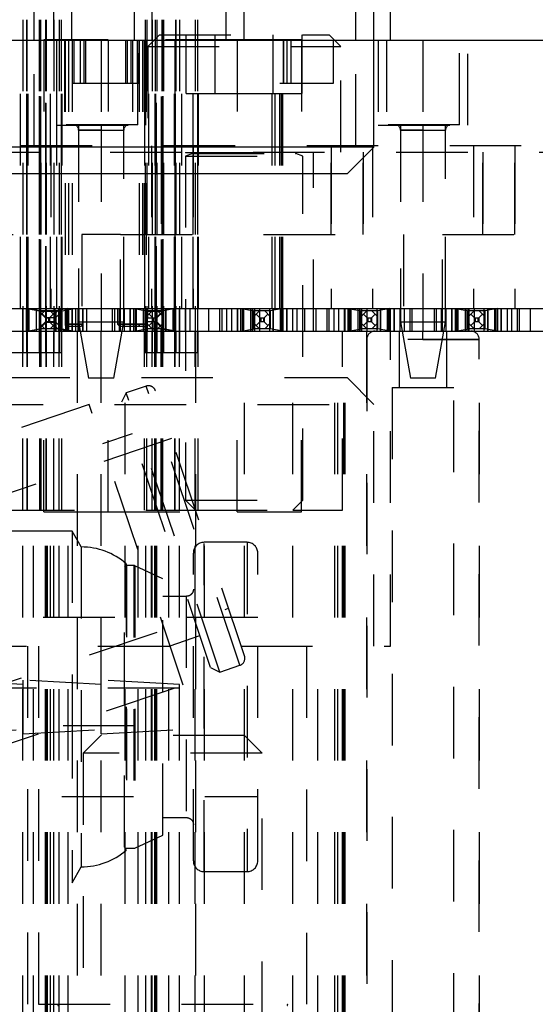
# Model space of a CAD drawing. Header units: inches. Extents: x 1880 to 2363, y -453 to -54.
# Tile 26 of 256: x 1903.464 to 1904.185, y -449.694 to -448.319. Entities that reach past the tile are written whole.
import ezdxf

# ---------------------------------------------------------------- set-up
doc = ezdxf.new("R2010")
doc.units = ezdxf.units.IN
doc.header["$LTSCALE"] = 0.5
doc.header["$MEASUREMENT"] = 0
doc.linetypes.add('HIDDEN', pattern=[0.225, 0.15, -0.075])
doc.layers.add('SID-M-H', color=4, linetype='HIDDEN')
doc.layers.add('SID-M-S', color=105, linetype='Continuous')

msp = doc.modelspace()

# ---------------------------------------------------------------- linework, layer by layer
at = {"layer": 'SID-M-H'}
for p, q in [((1903.46814, -446.71905), (1903.46814, -448.78405)), ((1903.46817, -446.71905), (1903.46817, -448.78405)), ((1903.47314, -446.71905), (1903.47314, -448.72256)), ((1903.47355, -446.71905), (1903.47355, -448.78405)), ((1903.49076, -446.71905), (1903.49076, -448.78405)), ((1903.49267, -446.71905), (1903.49267, -448.78405)), ((1903.49974, -446.71905), (1903.49974, -448.78405)), ((1903.50077, -446.71905), (1903.50077, -448.78405)), ((1903.51167, -446.71905), (1903.51167, -448.78405)), ((1903.51867, -446.71905), (1903.51867, -448.78405)), ((1903.52167, -446.71905), (1903.52167, -448.78405)), ((1903.63917, -446.71905), (1903.63917, -448.78405)), ((1903.64165, -446.71905), (1903.64165, -448.78405)), ((1903.64917, -446.71905), (1903.64917, -448.78405)), ((1903.65303, -446.71905), (1903.65303, -448.78405)), ((1903.6556, -446.71905), (1903.6556, -448.78405)), ((1903.66267, -446.71905), (1903.66267, -448.78405)), ((1903.66458, -446.71905), (1903.66458, -448.78405)), ((1903.68178, -446.71905), (1903.68178, -448.78405)), ((1903.68219, -446.71905), (1903.68219, -448.72256)), ((1903.68717, -446.71905), (1903.68717, -448.78405)), ((1903.68719, -446.71905), (1903.68719, -448.78405)), ((1903.70917, -446.71905), (1903.70917, -448.78405)), ((1903.71217, -446.71905), (1903.71217, -448.78405)), ((1903.49117, -447.71905), (1903.49117, -448.78405)), ((1903.66417, -447.71905), (1903.66417, -448.78405)), ((1903.51167, -448.34756), (1903.51167, -447.84756)), ((1903.51167, -448.34756), (1903.51167, -447.84756)), ((1903.53667, -448.34756), (1903.53667, -447.84756)), ((1903.62417, -448.34756), (1903.62417, -447.84756)), ((1903.64917, -448.34756), (1903.64917, -447.84756)), ((1903.64917, -448.34756), (1903.64917, -447.84756)), ((1903.75267, -448.34756), (1903.75267, -447.84756)), ((1903.75267, -448.34756), (1903.75267, -447.84756)), ((1903.77767, -448.34756), (1903.77767, -447.84756)), ((1903.95892, -448.34756), (1903.95892, -448.15956)), ((1903.98217, -448.34756), (1903.98217, -448.15956)), ((1903.48392, -448.34756), (1903.48392, -448.19756)), ((1903.62142, -448.19756), (1903.62142, -448.34756)), ((1903.93392, -448.34756), (1903.93392, -448.19756)), ((1903.65907, -448.34005), (1903.64267, -448.35645)), ((1903.65907, -448.34005), (1903.89627, -448.34005)), ((1903.69648, -448.42205), (1903.69648, -448.34005)), ((1903.73707, -448.42205), (1903.73707, -448.34005)), ((1903.81826, -448.42205), (1903.81826, -448.34005)), ((1903.85886, -448.42205), (1903.85886, -448.34005)), ((1903.91267, -448.35645), (1903.89627, -448.34005)), ((1903.46467, -448.72256), (1903.46467, -448.34756)), ((1903.47364, -448.72256), (1903.47364, -448.34756)), ((1903.47401, -448.72256), (1903.47401, -448.34756)), ((1903.47464, -448.72256), (1903.47464, -448.34756)), ((1903.47538, -448.72256), (1903.47538, -448.34756)), ((1903.48392, -448.49506), (1903.48392, -448.34756)), ((1903.49121, -448.72571), (1903.49121, -448.34756)), ((1903.49167, -448.72589), (1903.49167, -448.34756)), ((1903.49317, -448.72631), (1903.49317, -448.34756)), ((1903.5876, -448.34706), (1903.49753, -448.34706)), ((1903.49753, -448.34706), (1903.49753, -448.53456)), ((1903.50016, -448.73527), (1903.50016, -448.34756)), ((1903.5009, -448.73547), (1903.5009, -448.34756)), ((1903.50698, -448.72256), (1903.50698, -448.34756)), ((1903.51517, -448.34756), (1903.51517, -448.46656)), ((1903.51584, -448.72256), (1903.51584, -448.34756)), ((1903.52217, -448.72256), (1903.52217, -448.34756)), ((1903.52317, -448.72256), (1903.52317, -448.34756)), ((1903.52649, -448.34756), (1903.52649, -448.46567)), ((1903.52717, -448.34756), (1903.52717, -448.72256)), ((1903.53217, -448.34756), (1903.53217, -448.72256)), ((1903.53217, -448.34756), (1903.53217, -448.72256)), ((1903.53704, -448.34756), (1903.53704, -448.40756)), ((1903.53717, -448.34756), (1903.53717, -448.74456)), ((1903.53717, -448.34756), (1903.53717, -448.74456)), ((1903.53951, -448.34756), (1903.53951, -448.40756)), ((1903.54892, -448.40756), (1903.54892, -448.34756)), ((1903.55392, -448.40756), (1903.55392, -448.34756)), ((1903.55592, -448.34756), (1903.55592, -448.40756)), ((1903.57767, -448.34756), (1903.57767, -448.46567)), ((1903.5876, -448.34706), (1903.5876, -448.53456)), ((1903.76773, -448.34706), (1903.5876, -448.34706)), ((1903.61192, -448.40756), (1903.61192, -448.34756)), ((1903.61392, -448.34756), (1903.61392, -448.40756)), ((1903.61892, -448.34756), (1903.61892, -448.40756)), ((1903.62142, -448.34756), (1903.62142, -448.49506)), ((1903.62833, -448.40756), (1903.62833, -448.34756)), ((1903.62885, -448.46567), (1903.62885, -448.34756)), ((1903.63067, -448.34756), (1903.63067, -448.74456)), ((1903.63067, -448.34756), (1903.63067, -448.74456)), ((1903.63079, -448.40756), (1903.63079, -448.34756)), ((1903.63567, -448.34756), (1903.63567, -448.72256)), ((1903.63567, -448.34756), (1903.63567, -448.72256)), ((1903.63767, -448.34756), (1903.63767, -448.72256)), ((1903.63867, -448.72256), (1903.63867, -448.34756)), ((1903.64017, -448.46656), (1903.64017, -448.34756)), ((1903.64067, -448.34756), (1903.64067, -448.72256)), ((1903.64267, -448.35645), (1903.91267, -448.35645)), ((1903.64267, -448.35645), (1903.64267, -448.50405)), ((1903.64434, -448.72256), (1903.64434, -448.34756)), ((1903.65295, -448.72256), (1903.65295, -448.34756)), ((1903.65386, -448.72256), (1903.65386, -448.34756)), ((1903.65517, -448.73527), (1903.65517, -448.34756)), ((1903.66217, -448.72631), (1903.66217, -448.34756)), ((1903.66367, -448.72589), (1903.66367, -448.34756)), ((1903.66412, -448.72571), (1903.66412, -448.34756)), ((1903.67996, -448.72256), (1903.67996, -448.34756)), ((1903.68069, -448.34756), (1903.68069, -448.72256)), ((1903.68132, -448.72256), (1903.68132, -448.34756)), ((1903.68169, -448.72256), (1903.68169, -448.34756)), ((1903.69066, -448.72256), (1903.69066, -448.34756)), ((1903.70634, -448.72256), (1903.70634, -448.34756)), ((1903.71267, -448.72256), (1903.71267, -448.34756)), ((1903.71367, -448.72256), (1903.71367, -448.34756)), ((1903.8578, -448.34706), (1903.76773, -448.34706)), ((1903.76773, -448.34706), (1903.76773, -448.53456)), ((1903.81671, -448.72256), (1903.81671, -448.34756)), ((1903.81671, -448.72256), (1903.81671, -448.34756)), ((1903.82113, -448.72256), (1903.82113, -448.34756)), ((1903.82113, -448.72256), (1903.82113, -448.34756)), ((1903.82767, -448.72256), (1903.82767, -448.34756)), ((1903.82961, -448.72256), (1903.82961, -448.34756)), ((1903.82961, -448.72256), (1903.82961, -448.34756)), ((1903.83154, -448.72256), (1903.83154, -448.34756)), ((1903.83267, -448.34756), (1903.83267, -448.40756)), ((1903.83267, -448.40756), (1903.83267, -448.34756)), ((1903.83767, -448.40756), (1903.83767, -448.34756)), ((1903.84267, -448.34756), (1903.84267, -448.40756)), ((1903.8578, -448.34706), (1903.8578, -448.53456)), ((1903.90267, -448.40756), (1903.90267, -448.34756)), ((1903.91267, -448.50405), (1903.91267, -448.35645)), ((1903.93392, -448.49506), (1903.93392, -448.34756)), ((1903.96517, -448.34756), (1903.96517, -448.46656)), ((1903.97649, -448.34756), (1903.97649, -448.46567)), ((1904.02767, -448.34756), (1904.02767, -448.46567)), ((1904.07885, -448.46567), (1904.07885, -448.34756)), ((1904.09017, -448.46656), (1904.09017, -448.34756)), ((1903.53704, -448.40756), (1903.63079, -448.40756)), ((1903.82767, -448.40756), (1903.90267, -448.40756)), ((1903.69648, -448.42205), (1903.73707, -448.42205)), ((1903.73707, -448.42205), (1903.81826, -448.42205)), ((1903.81826, -448.42205), (1903.85886, -448.42205)), ((1903.51517, -448.46656), (1903.64017, -448.46656)), ((1903.62885, -448.46567), (1903.52649, -448.46567)), ((1903.54617, -448.46656), (1903.54617, -448.72256)), ((1903.60917, -448.72256), (1903.60917, -448.46656)), ((1903.96517, -448.46656), (1904.09017, -448.46656)), ((1904.07885, -448.46567), (1903.97649, -448.46567)), ((1903.99617, -448.46656), (1903.99617, -448.72256)), ((1904.05917, -448.72256), (1904.05917, -448.46656)), ((1903.54617, -448.47354), (1903.57767, -448.47354)), ((1903.57767, -448.47354), (1903.54617, -448.47354)), ((1903.54617, -448.47354), (1903.54617, -448.74126)), ((1903.57767, -448.47354), (1903.60916, -448.47354)), ((1903.57767, -448.47354), (1903.57767, -448.72256)), ((1903.60916, -448.74126), (1903.60916, -448.47354)), ((1903.99617, -448.47354), (1904.02767, -448.47354)), ((1904.02767, -448.47354), (1903.99617, -448.47354)), ((1903.99617, -448.47354), (1903.99617, -448.74126)), ((1904.02767, -448.47354), (1904.05916, -448.47354)), ((1904.02767, -448.47354), (1904.02767, -448.72256)), ((1904.05916, -448.74126), (1904.05916, -448.47354)), ((1905.96517, -448.49506), (1902.39017, -448.49506)), ((1903.5072, -448.49506), (1903.5072, -448.72256)), ((1903.64813, -448.49506), (1903.64813, -448.72256)), ((1903.70611, -448.49506), (1903.70611, -448.72256)), ((1903.89922, -448.49506), (1903.89922, -448.72256)), ((1903.89922, -448.49506), (1903.89922, -448.72256)), ((1903.9572, -448.49506), (1903.9572, -448.72256)), ((1903.9572, -448.49506), (1903.9572, -448.72256)), ((1904.09813, -448.49506), (1904.09813, -448.72256)), ((1904.09813, -448.49506), (1904.09813, -448.72256)), ((1904.15611, -448.49506), (1904.15611, -448.72256)), ((1904.15611, -448.49506), (1904.15611, -448.72256)), ((1902.39017, -448.50405), (1905.33467, -448.50405)), ((1903.49382, -448.61905), (1903.49382, -448.50405)), ((1903.66151, -448.50405), (1903.66151, -448.61905)), ((1903.68067, -448.50405), (1903.68067, -448.75405)), ((1903.69567, -448.50405), (1903.69567, -448.50445)), ((1903.69567, -448.50445), (1903.85967, -448.50445)), ((1903.70547, -448.50598), (1903.69567, -448.50954)), ((1903.69567, -448.50954), (1903.85967, -448.50954)), ((1903.69567, -448.50954), (1903.69567, -448.99005)), ((1903.70547, -448.50598), (1903.84986, -448.50598)), ((1903.70611, -448.61905), (1903.70611, -448.50405)), ((1903.85967, -448.50954), (1903.84986, -448.50598)), ((1903.85967, -448.50445), (1903.85967, -448.50405)), ((1903.85967, -448.99005), (1903.85967, -448.50954)), ((1903.87467, -448.75405), (1903.87467, -448.50405)), ((1903.89922, -448.50405), (1903.89922, -448.61905)), ((1903.89922, -448.61905), (1903.89922, -448.50405)), ((1903.94382, -448.61905), (1903.94382, -448.50405)), ((1903.94382, -448.50405), (1903.94382, -448.61905)), ((1904.11151, -448.50405), (1904.11151, -448.61905)), ((1904.11151, -448.61905), (1904.11151, -448.50405)), ((1904.15611, -448.61905), (1904.15611, -448.50405)), ((1904.15611, -448.50405), (1904.15611, -448.61905)), ((1903.1548, -448.61905), (1903.55054, -448.61905)), ((1903.55054, -448.61905), (1903.55054, -448.75405)), ((1903.6048, -448.61905), (1903.55054, -448.61905)), ((1903.6048, -448.75405), (1903.6048, -448.61905)), ((1903.6048, -448.61905), (1904.00054, -448.61905)), ((1904.00054, -448.61905), (1904.00054, -448.75405)), ((1904.0548, -448.75405), (1904.0548, -448.61905)), ((1904.0548, -448.61905), (1904.75054, -448.61905)), ((1903.46814, -448.75405), (1903.46814, -448.72256)), ((1903.46814, -448.72256), (1903.46814, -448.75405)), ((1903.46814, -448.75405), (1903.46814, -448.72256)), ((1903.46817, -448.72256), (1903.46817, -448.75405)), ((1903.47314, -448.75405), (1903.47314, -448.72256)), ((1903.47314, -448.75405), (1903.47314, -448.72256)), ((1903.47355, -448.75405), (1903.47355, -448.72256)), ((1903.47414, -448.72256), (1903.49076, -448.72573)), ((1903.49121, -448.72571), (1903.47468, -448.72256)), ((1903.47561, -448.75405), (1903.47561, -448.72256)), ((1903.47561, -448.75405), (1903.47561, -448.72256)), ((1903.47708, -448.75405), (1903.47708, -448.72256)), ((1903.47708, -448.75405), (1903.47708, -448.72256)), ((1903.48704, -448.75405), (1903.48704, -448.72256)), ((1903.48704, -448.75405), (1903.48704, -448.72256)), ((1903.49106, -448.72581), (1903.49076, -448.72573)), ((1903.49076, -448.72573), (1903.49076, -448.75088)), ((1903.51427, -448.72581), (1903.49106, -448.72581)), ((1903.49117, -448.75081), (1903.49117, -448.72581)), ((1903.49117, -448.73366), (1903.49902, -448.72581)), ((1903.49167, -448.72589), (1903.49121, -448.72571)), ((1903.49167, -448.72589), (1903.49167, -448.72631)), ((1903.49167, -448.72631), (1903.51267, -448.72631)), ((1903.49192, -448.72256), (1903.49192, -448.75405)), ((1903.49192, -448.75405), (1903.49192, -448.72256)), ((1903.49317, -448.72827), (1903.49317, -448.72631)), ((1903.50016, -448.73527), (1903.49317, -448.72827)), ((1903.50631, -448.72581), (1903.51417, -448.73366)), ((1903.51167, -448.72256), (1903.51167, -448.75405)), ((1903.51206, -448.73056), (1903.51417, -448.72846)), ((1903.51267, -448.72256), (1903.51267, -448.72631)), ((1903.51267, -448.72631), (1903.51267, -448.73547)), ((1903.51341, -448.75405), (1903.51341, -448.72256)), ((1903.51341, -448.75405), (1903.51341, -448.72256)), ((1903.52186, -448.72762), (1903.51384, -448.73565)), ((1903.51417, -448.72581), (1903.51417, -448.75081)), ((1903.51417, -448.75081), (1903.51417, -448.72581)), ((1903.51417, -448.72846), (1903.51567, -448.72695)), ((1903.51458, -448.72573), (1903.51427, -448.72581)), ((1903.51458, -448.72573), (1903.51427, -448.72581)), ((1903.52288, -448.72581), (1903.51427, -448.72581)), ((1903.53119, -448.72256), (1903.51458, -448.72573)), ((1903.53119, -448.72256), (1903.51458, -448.72573)), ((1903.51458, -448.75088), (1903.51458, -448.72573)), ((1903.51458, -448.75088), (1903.51458, -448.72573)), ((1903.51829, -448.72256), (1903.51829, -448.75405)), ((1903.51829, -448.75405), (1903.51829, -448.72256)), ((1903.52067, -448.72256), (1903.52067, -448.75405)), ((1903.52217, -448.727), (1903.52186, -448.72762)), ((1903.52186, -448.72762), (1903.52186, -448.74899)), ((1903.52217, -448.72581), (1903.52217, -448.75081)), ((1903.52258, -448.72581), (1903.52258, -448.75081)), ((1903.52288, -448.72581), (1903.53991, -448.72256)), ((1903.52717, -448.72256), (1903.52717, -448.74456)), ((1903.52826, -448.75405), (1903.52826, -448.72256)), ((1903.52826, -448.75405), (1903.52826, -448.72256)), ((1903.52972, -448.72256), (1903.52972, -448.75405)), ((1903.52972, -448.75405), (1903.52972, -448.72256)), ((1903.53178, -448.72256), (1903.53178, -448.75405)), ((1903.53178, -448.75405), (1903.53178, -448.72256)), ((1903.53217, -448.72256), (1903.53217, -448.75405)), ((1903.53219, -448.75405), (1903.53219, -448.72256)), ((1903.53219, -448.75405), (1903.53219, -448.72256)), ((1903.53719, -448.72256), (1903.53719, -448.75405)), ((1903.53719, -448.75405), (1903.53719, -448.72256)), ((1903.53719, -448.75405), (1903.53719, -448.72256)), ((1903.53719, -448.75405), (1903.53719, -448.72256)), ((1903.54182, -448.72256), (1903.54182, -448.75405)), ((1903.54517, -448.72256), (1903.54517, -448.75405)), ((1903.54641, -448.72256), (1903.54641, -448.75405)), ((1903.55188, -448.75405), (1903.55188, -448.72256)), ((1903.55188, -448.75405), (1903.55188, -448.72256)), ((1903.55217, -448.72256), (1903.55217, -448.75405)), ((1903.55217, -448.72256), (1903.55217, -448.74456)), ((1903.55717, -448.72256), (1903.55717, -448.75405)), ((1903.57767, -448.72256), (1903.57767, -448.75405)), ((1903.57767, -448.72256), (1903.57767, -448.75405)), ((1903.59317, -448.72256), (1903.59317, -448.75405)), ((1903.59617, -448.72256), (1903.59617, -448.75405)), ((1903.60067, -448.72256), (1903.60067, -448.74456)), ((1903.60345, -448.75405), (1903.60345, -448.72256)), ((1903.60345, -448.75405), (1903.60345, -448.72256)), ((1903.61017, -448.75405), (1903.61017, -448.72256)), ((1903.61814, -448.75405), (1903.61814, -448.72256)), ((1903.61814, -448.72256), (1903.61814, -448.75405)), ((1903.61814, -448.75405), (1903.61814, -448.72256)), ((1903.61817, -448.72256), (1903.61817, -448.75405)), ((1903.62314, -448.75405), (1903.62314, -448.72256)), ((1903.62314, -448.75405), (1903.62314, -448.72256)), ((1903.62355, -448.75405), (1903.62355, -448.72256)), ((1903.62414, -448.72256), (1903.64076, -448.72573)), ((1903.62561, -448.75405), (1903.62561, -448.72256)), ((1903.62561, -448.75405), (1903.62561, -448.72256)), ((1903.62708, -448.75405), (1903.62708, -448.72256)), ((1903.62708, -448.75405), (1903.62708, -448.72256)), ((1903.63704, -448.75405), (1903.63704, -448.72256)), ((1903.63704, -448.75405), (1903.63704, -448.72256)), ((1903.63937, -448.75405), (1903.63937, -448.72256)), ((1903.64067, -448.72256), (1903.64067, -448.74456)), ((1903.64106, -448.72581), (1903.64076, -448.72573)), ((1903.64076, -448.72573), (1903.64076, -448.75088)), ((1903.66427, -448.72581), (1903.64106, -448.72581)), ((1903.64117, -448.75081), (1903.64117, -448.72581)), ((1903.64117, -448.73366), (1903.64902, -448.72581)), ((1903.64192, -448.72256), (1903.64192, -448.75405)), ((1903.64192, -448.75405), (1903.64192, -448.72256)), ((1903.64267, -448.72631), (1903.64267, -448.72256)), ((1903.64267, -448.72256), (1903.65317, -448.72256)), ((1903.64267, -448.72631), (1903.66367, -448.72631)), ((1903.64267, -448.73565), (1903.64267, -448.72631)), ((1903.64917, -448.72256), (1903.64917, -448.75405)), ((1903.65317, -448.73565), (1903.65317, -448.72256)), ((1903.66217, -448.72827), (1903.65517, -448.73527)), ((1903.65631, -448.72581), (1903.66417, -448.73366)), ((1903.66217, -448.72631), (1903.66217, -448.72827)), ((1903.66341, -448.75405), (1903.66341, -448.72256)), ((1903.66341, -448.75405), (1903.66341, -448.72256)), ((1903.66412, -448.72571), (1903.66367, -448.72589)), ((1903.66367, -448.72589), (1903.66367, -448.72631)), ((1903.68065, -448.72256), (1903.66412, -448.72571)), ((1903.66417, -448.72581), (1903.66417, -448.75081)), ((1903.66458, -448.72573), (1903.66427, -448.72581)), ((1903.68119, -448.72256), (1903.66458, -448.72573)), ((1903.66458, -448.75088), (1903.66458, -448.72573)), ((1903.66829, -448.72256), (1903.66829, -448.75405)), ((1903.66829, -448.75405), (1903.66829, -448.72256)), ((1903.67826, -448.75405), (1903.67826, -448.72256)), ((1903.67826, -448.75405), (1903.67826, -448.72256)), ((1903.67972, -448.72256), (1903.67972, -448.75405)), ((1903.67972, -448.75405), (1903.67972, -448.72256)), ((1903.68178, -448.72256), (1903.68178, -448.75405)), ((1903.68219, -448.75405), (1903.68219, -448.72256)), ((1903.68219, -448.75405), (1903.68219, -448.72256)), ((1903.68717, -448.72256), (1903.68717, -448.75405)), ((1903.68719, -448.72256), (1903.68719, -448.75405)), ((1903.68719, -448.75405), (1903.68719, -448.72256)), ((1903.68719, -448.75405), (1903.68719, -448.72256)), ((1903.69517, -448.72256), (1903.69517, -448.75405)), ((1903.70188, -448.75405), (1903.70188, -448.72256)), ((1903.70188, -448.75405), (1903.70188, -448.72256)), ((1903.70917, -448.72256), (1903.70917, -448.75405)), ((1903.71217, -448.72256), (1903.71217, -448.75405)), ((1903.72767, -448.72256), (1903.72767, -448.75405)), ((1903.72767, -448.72256), (1903.72767, -448.75405)), ((1903.74317, -448.72256), (1903.74317, -448.75405)), ((1903.74617, -448.72256), (1903.74617, -448.75405)), ((1903.75345, -448.75405), (1903.75345, -448.72256)), ((1903.75345, -448.75405), (1903.75345, -448.72256)), ((1903.76017, -448.75405), (1903.76017, -448.72256)), ((1903.76814, -448.75405), (1903.76814, -448.72256)), ((1903.76814, -448.72256), (1903.76814, -448.75405)), ((1903.76814, -448.75405), (1903.76814, -448.72256)), ((1903.76817, -448.72256), (1903.76817, -448.75405)), ((1903.77314, -448.75405), (1903.77314, -448.72256)), ((1903.77314, -448.75405), (1903.77314, -448.72256)), ((1903.77355, -448.75405), (1903.77355, -448.72256)), ((1903.77414, -448.72256), (1903.79076, -448.72573)), ((1903.77561, -448.75405), (1903.77561, -448.72256)), ((1903.77561, -448.75405), (1903.77561, -448.72256)), ((1903.77708, -448.75405), (1903.77708, -448.72256)), ((1903.77708, -448.75405), (1903.77708, -448.72256)), ((1903.78704, -448.75405), (1903.78704, -448.72256)), ((1903.78704, -448.75405), (1903.78704, -448.72256)), ((1903.78937, -448.75405), (1903.78937, -448.72256)), ((1903.79106, -448.72581), (1903.79076, -448.72573)), ((1903.79076, -448.72573), (1903.79076, -448.75088)), ((1903.81427, -448.72581), (1903.79106, -448.72581)), ((1903.79117, -448.75081), (1903.79117, -448.72581)), ((1903.79117, -448.73366), (1903.79902, -448.72581)), ((1903.79192, -448.72256), (1903.79192, -448.75405)), ((1903.79192, -448.75405), (1903.79192, -448.72256)), ((1903.79917, -448.72256), (1903.79917, -448.75405)), ((1903.80631, -448.72581), (1903.81417, -448.73366)), ((1903.81341, -448.75405), (1903.81341, -448.72256)), ((1903.81341, -448.75405), (1903.81341, -448.72256)), ((1903.81417, -448.72581), (1903.81417, -448.75081)), ((1903.81458, -448.72573), (1903.81427, -448.72581)), ((1903.83119, -448.72256), (1903.81458, -448.72573)), ((1903.81458, -448.75088), (1903.81458, -448.72573)), ((1903.81829, -448.72256), (1903.81829, -448.75405)), ((1903.81829, -448.75405), (1903.81829, -448.72256)), ((1903.82826, -448.75405), (1903.82826, -448.72256)), ((1903.82826, -448.75405), (1903.82826, -448.72256)), ((1903.82972, -448.72256), (1903.82972, -448.75405)), ((1903.82972, -448.75405), (1903.82972, -448.72256)), ((1903.83178, -448.72256), (1903.83178, -448.75405)), ((1903.83219, -448.75405), (1903.83219, -448.72256)), ((1903.83219, -448.75405), (1903.83219, -448.72256)), ((1903.83717, -448.72256), (1903.83717, -448.75405)), ((1903.83719, -448.72256), (1903.83719, -448.75405)), ((1903.83719, -448.75405), (1903.83719, -448.72256)), ((1903.83719, -448.75405), (1903.83719, -448.72256)), ((1903.84517, -448.72256), (1903.84517, -448.75405)), ((1903.85188, -448.75405), (1903.85188, -448.72256)), ((1903.85188, -448.75405), (1903.85188, -448.72256)), ((1903.85917, -448.72256), (1903.85917, -448.75405)), ((1903.86217, -448.72256), (1903.86217, -448.75405)), ((1903.87767, -448.72256), (1903.87767, -448.75405)), ((1903.87767, -448.72256), (1903.87767, -448.75405)), ((1903.89317, -448.72256), (1903.89317, -448.75405)), ((1903.89617, -448.72256), (1903.89617, -448.75405)), ((1903.90345, -448.75405), (1903.90345, -448.72256)), ((1903.90345, -448.75405), (1903.90345, -448.72256)), ((1903.91017, -448.75405), (1903.91017, -448.72256)), ((1903.91814, -448.75405), (1903.91814, -448.72256)), ((1903.91814, -448.72256), (1903.91814, -448.75405)), ((1903.91814, -448.75405), (1903.91814, -448.72256)), ((1903.91817, -448.72256), (1903.91817, -448.75405)), ((1903.92314, -448.75405), (1903.92314, -448.72256)), ((1903.92314, -448.75405), (1903.92314, -448.72256)), ((1903.92355, -448.75405), (1903.92355, -448.72256)), ((1903.92414, -448.72256), (1903.94076, -448.72573)), ((1903.92561, -448.75405), (1903.92561, -448.72256)), ((1903.92561, -448.75405), (1903.92561, -448.72256)), ((1903.92708, -448.75405), (1903.92708, -448.72256)), ((1903.92708, -448.75405), (1903.92708, -448.72256)), ((1903.93704, -448.75405), (1903.93704, -448.72256)), ((1903.93704, -448.75405), (1903.93704, -448.72256)), ((1903.93937, -448.75405), (1903.93937, -448.72256)), ((1903.94106, -448.72581), (1903.94076, -448.72573)), ((1903.94076, -448.72573), (1903.94076, -448.75088)), ((1903.96427, -448.72581), (1903.94106, -448.72581)), ((1903.94117, -448.75081), (1903.94117, -448.72581)), ((1903.94117, -448.73366), (1903.94902, -448.72581)), ((1903.94192, -448.72256), (1903.94192, -448.75405)), ((1903.94192, -448.75405), (1903.94192, -448.72256)), ((1903.94917, -448.72256), (1903.94917, -448.75405)), ((1903.95631, -448.72581), (1903.96417, -448.73366)), ((1903.96341, -448.75405), (1903.96341, -448.72256)), ((1903.96341, -448.75405), (1903.96341, -448.72256)), ((1903.96417, -448.72581), (1903.96417, -448.75081)), ((1903.96458, -448.72573), (1903.96427, -448.72581)), ((1903.98119, -448.72256), (1903.96458, -448.72573)), ((1903.96458, -448.75088), (1903.96458, -448.72573)), ((1903.96829, -448.72256), (1903.96829, -448.75405)), ((1903.96829, -448.75405), (1903.96829, -448.72256)), ((1903.97826, -448.75405), (1903.97826, -448.72256)), ((1903.97826, -448.75405), (1903.97826, -448.72256)), ((1903.97972, -448.72256), (1903.97972, -448.75405)), ((1903.97972, -448.75405), (1903.97972, -448.72256)), ((1903.98178, -448.72256), (1903.98178, -448.75405)), ((1903.98219, -448.75405), (1903.98219, -448.72256)), ((1903.98219, -448.75405), (1903.98219, -448.72256)), ((1903.98717, -448.72256), (1903.98717, -448.75405)), ((1903.98719, -448.72256), (1903.98719, -448.75405)), ((1903.98719, -448.75405), (1903.98719, -448.72256)), ((1903.98719, -448.75405), (1903.98719, -448.72256)), ((1903.99517, -448.72256), (1903.99517, -448.75405)), ((1904.00188, -448.75405), (1904.00188, -448.72256)), ((1904.00188, -448.75405), (1904.00188, -448.72256)), ((1904.00917, -448.72256), (1904.00917, -448.75405)), ((1904.01217, -448.72256), (1904.01217, -448.75405)), ((1904.02767, -448.72256), (1904.02767, -448.75405)), ((1904.02767, -448.72256), (1904.02767, -448.75405)), ((1904.04317, -448.72256), (1904.04317, -448.75405)), ((1904.04617, -448.72256), (1904.04617, -448.75405)), ((1904.05345, -448.75405), (1904.05345, -448.72256)), ((1904.05345, -448.75405), (1904.05345, -448.72256)), ((1904.06017, -448.75405), (1904.06017, -448.72256)), ((1904.06814, -448.75405), (1904.06814, -448.72256)), ((1904.06814, -448.72256), (1904.06814, -448.75405)), ((1904.06814, -448.75405), (1904.06814, -448.72256)), ((1904.06817, -448.72256), (1904.06817, -448.75405)), ((1904.07314, -448.75405), (1904.07314, -448.72256)), ((1904.07314, -448.75405), (1904.07314, -448.72256)), ((1904.07355, -448.75405), (1904.07355, -448.72256)), ((1904.07414, -448.72256), (1904.09076, -448.72573)), ((1904.07561, -448.75405), (1904.07561, -448.72256)), ((1904.07561, -448.75405), (1904.07561, -448.72256)), ((1904.07708, -448.75405), (1904.07708, -448.72256)), ((1904.07708, -448.75405), (1904.07708, -448.72256)), ((1904.08704, -448.75405), (1904.08704, -448.72256)), ((1904.08704, -448.75405), (1904.08704, -448.72256)), ((1904.08937, -448.75405), (1904.08937, -448.72256)), ((1904.09106, -448.72581), (1904.09076, -448.72573)), ((1904.09076, -448.72573), (1904.09076, -448.75088)), ((1904.11427, -448.72581), (1904.09106, -448.72581)), ((1904.09117, -448.75081), (1904.09117, -448.72581)), ((1904.09117, -448.73366), (1904.09902, -448.72581)), ((1904.09192, -448.72256), (1904.09192, -448.75405)), ((1904.09192, -448.75405), (1904.09192, -448.72256)), ((1904.09917, -448.72256), (1904.09917, -448.75405)), ((1904.10631, -448.72581), (1904.11417, -448.73366)), ((1904.11341, -448.75405), (1904.11341, -448.72256)), ((1904.11341, -448.75405), (1904.11341, -448.72256)), ((1904.11417, -448.72581), (1904.11417, -448.75081)), ((1904.11458, -448.72573), (1904.11427, -448.72581)), ((1904.13119, -448.72256), (1904.11458, -448.72573)), ((1904.11458, -448.75088), (1904.11458, -448.72573)), ((1904.11829, -448.72256), (1904.11829, -448.75405)), ((1904.11829, -448.75405), (1904.11829, -448.72256)), ((1904.12826, -448.75405), (1904.12826, -448.72256)), ((1904.12826, -448.75405), (1904.12826, -448.72256)), ((1904.12972, -448.72256), (1904.12972, -448.75405)), ((1904.12972, -448.75405), (1904.12972, -448.72256)), ((1904.13178, -448.72256), (1904.13178, -448.75405)), ((1904.13219, -448.75405), (1904.13219, -448.72256)), ((1904.13219, -448.75405), (1904.13219, -448.72256)), ((1904.13717, -448.72256), (1904.13717, -448.75405)), ((1904.13719, -448.72256), (1904.13719, -448.75405)), ((1904.13719, -448.75405), (1904.13719, -448.72256)), ((1904.13719, -448.75405), (1904.13719, -448.72256)), ((1904.14517, -448.72256), (1904.14517, -448.75405)), ((1904.15188, -448.75405), (1904.15188, -448.72256)), ((1904.15188, -448.75405), (1904.15188, -448.72256)), ((1904.15917, -448.72256), (1904.15917, -448.75405)), ((1904.16217, -448.72256), (1904.16217, -448.75405)), ((1904.17767, -448.72256), (1904.17767, -448.75405)), ((1904.17767, -448.72256), (1904.17767, -448.75405)), ((1903.49902, -448.75081), (1903.49117, -448.74295)), ((1903.49367, -448.74837), (1903.50059, -448.74145)), ((1903.49974, -448.73538), (1903.49459, -448.73023)), ((1903.49974, -448.74124), (1903.49459, -448.74638)), ((1903.49974, -448.73538), (1903.49974, -448.74124)), ((1903.49974, -448.73538), (1903.50077, -448.73565)), ((1903.50077, -448.74096), (1903.49974, -448.74124)), ((1903.5009, -448.73547), (1903.50016, -448.73527)), ((1903.50059, -448.74145), (1903.50104, -448.74133)), ((1903.50059, -449.00405), (1903.50059, -448.74145)), ((1903.50077, -448.73565), (1903.50077, -448.74096)), ((1903.50077, -448.73565), (1903.50457, -448.73565)), ((1903.50457, -448.74096), (1903.50077, -448.74096)), ((1903.51267, -448.73547), (1903.5009, -448.73547)), ((1903.50104, -448.74133), (1903.51417, -448.74133)), ((1903.50104, -449.00405), (1903.50104, -448.74133)), ((1903.50457, -448.73565), (1903.5056, -448.73538)), ((1903.50457, -448.73565), (1903.5056, -448.73538)), ((1903.50457, -448.73565), (1903.50457, -448.74096)), ((1903.50457, -448.74096), (1903.50457, -448.73565)), ((1903.51384, -448.73565), (1903.50457, -448.73565)), ((1903.5056, -448.74124), (1903.50457, -448.74096)), ((1903.50457, -448.74096), (1903.5056, -448.74124)), ((1903.51384, -448.74096), (1903.50457, -448.74096)), ((1903.5056, -448.73538), (1903.51074, -448.73023)), ((1903.5056, -448.73538), (1903.51074, -448.73023)), ((1903.5056, -448.73538), (1903.5056, -448.74124)), ((1903.5056, -448.74124), (1903.5056, -448.73538)), ((1903.5056, -448.74124), (1903.51074, -448.74638)), ((1903.5056, -448.74124), (1903.51074, -448.74638)), ((1903.51417, -448.74295), (1903.50631, -448.75081)), ((1903.51106, -448.73056), (1903.51206, -448.73056)), ((1903.51384, -448.74096), (1903.51384, -448.73565)), ((1903.52186, -448.74899), (1903.51384, -448.74096)), ((1903.54617, -448.74126), (1903.60916, -448.74126)), ((1903.54617, -448.74126), (1903.56005, -448.82)), ((1903.59528, -448.82), (1903.60916, -448.74126)), ((1903.65174, -448.74105), (1903.64117, -448.74105)), ((1903.64902, -448.75081), (1903.64117, -448.74295)), ((1903.64267, -448.73565), (1903.65317, -448.73565)), ((1903.64974, -448.73538), (1903.64459, -448.73023)), ((1903.64974, -448.74124), (1903.64459, -448.74638)), ((1903.64974, -448.73538), (1903.64974, -448.74124)), ((1903.64974, -448.73538), (1903.65077, -448.73565)), ((1903.65077, -448.74096), (1903.64974, -448.74124)), ((1903.65077, -448.73565), (1903.65077, -448.74096)), ((1903.65077, -448.73565), (1903.65457, -448.73565)), ((1903.65457, -448.74096), (1903.65077, -448.74096)), ((1903.65174, -448.74105), (1903.65286, -448.74113)), ((1903.65174, -448.75405), (1903.65174, -448.74105)), ((1903.65286, -448.74113), (1903.65474, -448.74145)), ((1903.65286, -449.00405), (1903.65286, -448.74113)), ((1903.65517, -448.73527), (1903.65317, -448.73565)), ((1903.65457, -448.73565), (1903.6556, -448.73538)), ((1903.65457, -448.73565), (1903.65457, -448.74096)), ((1903.6556, -448.74124), (1903.65457, -448.74096)), ((1903.65474, -448.74145), (1903.66167, -448.74837)), ((1903.65474, -449.00405), (1903.65474, -448.74145)), ((1903.6556, -448.73538), (1903.66074, -448.73023)), ((1903.6556, -448.73538), (1903.6556, -448.74124)), ((1903.6556, -448.74124), (1903.66074, -448.74638)), ((1903.66417, -448.74295), (1903.65631, -448.75081)), ((1903.79902, -448.75081), (1903.79117, -448.74295)), ((1903.79974, -448.73538), (1903.79459, -448.73023)), ((1903.79974, -448.74124), (1903.79459, -448.74638)), ((1903.79974, -448.73538), (1903.79974, -448.74124)), ((1903.79974, -448.73538), (1903.80077, -448.73565)), ((1903.80077, -448.74096), (1903.79974, -448.74124)), ((1903.80077, -448.73565), (1903.80077, -448.74096)), ((1903.80077, -448.73565), (1903.80457, -448.73565)), ((1903.80457, -448.74096), (1903.80077, -448.74096)), ((1903.80457, -448.73565), (1903.8056, -448.73538)), ((1903.80457, -448.73565), (1903.80457, -448.74096)), ((1903.8056, -448.74124), (1903.80457, -448.74096)), ((1903.8056, -448.73538), (1903.81074, -448.73023)), ((1903.8056, -448.73538), (1903.8056, -448.74124)), ((1903.8056, -448.74124), (1903.81074, -448.74638)), ((1903.81417, -448.74295), (1903.80631, -448.75081)), ((1903.94902, -448.75081), (1903.94117, -448.74295)), ((1903.94974, -448.73538), (1903.94459, -448.73023)), ((1903.94974, -448.74124), (1903.94459, -448.74638)), ((1903.94974, -448.73538), (1903.94974, -448.74124)), ((1903.94974, -448.73538), (1903.95077, -448.73565)), ((1903.95077, -448.74096), (1903.94974, -448.74124)), ((1903.95077, -448.73565), (1903.95077, -448.74096)), ((1903.95077, -448.73565), (1903.95457, -448.73565)), ((1903.95457, -448.74096), (1903.95077, -448.74096)), ((1903.95457, -448.73565), (1903.9556, -448.73538)), ((1903.95457, -448.73565), (1903.95457, -448.74096)), ((1903.9556, -448.74124), (1903.95457, -448.74096)), ((1903.9556, -448.73538), (1903.96074, -448.73023)), ((1903.9556, -448.73538), (1903.9556, -448.74124)), ((1903.9556, -448.74124), (1903.96074, -448.74638)), ((1903.96417, -448.74295), (1903.95631, -448.75081)), ((1903.99617, -448.74126), (1904.05916, -448.74126)), ((1903.99617, -448.74126), (1904.01005, -448.82)), ((1904.04528, -448.82), (1904.05916, -448.74126)), ((1904.09902, -448.75081), (1904.09117, -448.74295)), ((1904.09974, -448.73538), (1904.09459, -448.73023)), ((1904.09974, -448.74124), (1904.09459, -448.74638)), ((1904.09974, -448.73538), (1904.09974, -448.74124)), ((1904.09974, -448.73538), (1904.10077, -448.73565)), ((1904.10077, -448.74096), (1904.09974, -448.74124)), ((1904.10077, -448.73565), (1904.10077, -448.74096)), ((1904.10077, -448.73565), (1904.10457, -448.73565)), ((1904.10457, -448.74096), (1904.10077, -448.74096)), ((1904.10457, -448.73565), (1904.1056, -448.73538)), ((1904.10457, -448.73565), (1904.10457, -448.74096)), ((1904.1056, -448.74124), (1904.10457, -448.74096)), ((1904.1056, -448.73538), (1904.11074, -448.73023)), ((1904.1056, -448.73538), (1904.1056, -448.74124)), ((1904.1056, -448.74124), (1904.11074, -448.74638)), ((1904.11417, -448.74295), (1904.10631, -448.75081)), ((1903.46814, -449.00405), (1903.46814, -448.75405)), ((1903.46817, -449.00405), (1903.46817, -448.75405)), ((1903.47314, -448.75405), (1903.47314, -448.78405)), ((1903.47414, -448.75405), (1903.49076, -448.75088)), ((1903.47414, -449.00405), (1903.47414, -448.75405)), ((1903.47447, -449.00405), (1903.47447, -448.75405)), ((1903.47523, -448.75405), (1903.49167, -448.75092)), ((1903.49076, -448.75088), (1903.49106, -448.75081)), ((1903.51427, -448.75081), (1903.49106, -448.75081)), ((1903.49167, -448.75092), (1903.49208, -448.75081)), ((1903.49167, -449.00405), (1903.49167, -448.75092)), ((1903.51417, -448.75081), (1903.49208, -448.75081)), ((1903.49217, -449.00405), (1903.49217, -448.75081)), ((1903.49367, -448.75081), (1903.49367, -448.74837)), ((1903.49367, -449.00405), (1903.49367, -448.75081)), ((1903.51206, -448.74605), (1903.51106, -448.74605)), ((1903.51167, -449.00405), (1903.51167, -448.75405)), ((1903.51417, -448.74816), (1903.51206, -448.74605)), ((1903.51682, -448.75081), (1903.51417, -448.74816)), ((1903.51417, -448.75081), (1903.51417, -448.75405)), ((1903.51427, -448.75081), (1903.51458, -448.75088)), ((1903.51458, -448.75088), (1903.51427, -448.75081)), ((1903.52288, -448.75081), (1903.51427, -448.75081)), ((1903.53119, -448.75405), (1903.51458, -448.75088)), ((1903.53119, -448.75405), (1903.51458, -448.75088)), ((1903.51867, -449.00405), (1903.51867, -448.75405)), ((1903.52217, -448.74961), (1903.52186, -448.74899)), ((1903.52267, -449.00405), (1903.52267, -448.75405)), ((1903.52288, -448.75081), (1903.53991, -448.75405)), ((1903.52717, -448.74456), (1903.53717, -448.74456)), ((1903.53717, -448.74456), (1903.52717, -448.74456)), ((1903.53717, -448.74756), (1903.53017, -448.74756)), ((1903.53717, -448.74756), (1903.53717, -448.74456)), ((1903.53717, -448.74456), (1903.55217, -448.74456)), ((1903.53717, -448.74456), (1903.53717, -448.74756)), ((1903.55217, -448.74456), (1903.53717, -448.74456)), ((1903.54917, -448.74756), (1903.53717, -448.74756)), ((1903.54417, -448.75405), (1903.54417, -449.75405)), ((1903.55217, -448.74456), (1903.54917, -448.74756)), ((1903.57717, -448.75405), (1903.57717, -449.75405)), ((1903.60067, -448.74456), (1903.63067, -448.74456)), ((1903.60067, -448.74456), (1903.60367, -448.74756)), ((1903.63067, -448.74456), (1903.60067, -448.74456)), ((1903.63067, -448.74756), (1903.60367, -448.74756)), ((1903.61117, -449.75405), (1903.61117, -448.75405)), ((1903.62414, -448.75405), (1903.64076, -448.75088)), ((1903.63067, -448.74456), (1903.63067, -448.74756)), ((1903.63067, -448.74456), (1903.64067, -448.74456)), ((1903.64067, -448.74456), (1903.63067, -448.74456)), ((1903.63067, -448.74756), (1903.63067, -448.74456)), ((1903.63767, -448.74756), (1903.63067, -448.74756)), ((1903.63817, -449.00405), (1903.63817, -448.75405)), ((1903.64076, -448.75088), (1903.64106, -448.75081)), ((1903.66427, -448.75081), (1903.64106, -448.75081)), ((1903.66326, -448.75081), (1903.64117, -448.75081)), ((1903.64117, -448.75405), (1903.64117, -448.75081)), ((1903.64147, -449.00405), (1903.64147, -448.75405)), ((1903.64917, -449.00405), (1903.64917, -448.75405)), ((1903.66167, -448.74837), (1903.66167, -448.75081)), ((1903.66167, -449.00405), (1903.66167, -448.75081)), ((1903.66317, -449.00405), (1903.66317, -448.75081)), ((1903.66326, -448.75081), (1903.66366, -448.75092)), ((1903.66366, -448.75092), (1903.6801, -448.75405)), ((1903.66366, -449.00405), (1903.66366, -448.75092)), ((1903.66427, -448.75081), (1903.66458, -448.75088)), ((1903.68119, -448.75405), (1903.66458, -448.75088)), ((1903.68087, -449.00405), (1903.68087, -448.75405)), ((1903.68119, -449.00405), (1903.68119, -448.75405)), ((1903.68219, -448.75405), (1903.68219, -448.78405)), ((1903.68717, -449.00405), (1903.68717, -448.75405)), ((1903.68719, -449.00405), (1903.68719, -448.75405)), ((1903.70917, -449.00405), (1903.70917, -448.75405)), ((1903.70967, -448.75405), (1903.70967, -449.75405)), ((1903.71317, -449.00405), (1903.71317, -448.75405)), ((1903.77414, -448.75405), (1903.79076, -448.75088)), ((1903.77817, -449.75405), (1903.77817, -448.75405)), ((1903.79076, -448.75088), (1903.79106, -448.75081)), ((1903.81427, -448.75081), (1903.79106, -448.75081)), ((1903.81427, -448.75081), (1903.81458, -448.75088)), ((1903.83119, -448.75405), (1903.81458, -448.75088)), ((1903.84567, -449.75405), (1903.84567, -448.75405)), ((1903.90421, -449.75405), (1903.90421, -448.75405)), ((1903.90421, -449.75405), (1903.90421, -448.75405)), ((1903.90863, -449.75405), (1903.90863, -448.75405)), ((1903.90863, -449.75405), (1903.90863, -448.75405)), ((1903.91517, -449.00405), (1903.91517, -448.75405)), ((1903.91711, -449.75405), (1903.91711, -448.75405)), ((1903.91711, -449.75405), (1903.91711, -448.75405)), ((1903.91904, -449.75405), (1903.91904, -448.75405)), ((1903.92414, -448.75405), (1903.94076, -448.75088)), ((1903.94076, -448.75088), (1903.94106, -448.75081)), ((1903.96427, -448.75081), (1903.94106, -448.75081)), ((1903.94867, -448.75405), (1903.94867, -449.75405)), ((1903.96427, -448.75081), (1903.96458, -448.75088)), ((1903.98119, -448.75405), (1903.96458, -448.75088)), ((1903.98217, -449.19405), (1903.98217, -448.75405)), ((1903.9942, -448.75405), (1903.9942, -448.83279)), ((1904.06113, -448.83279), (1904.06113, -448.75405)), ((1904.07414, -448.75405), (1904.09076, -448.75088)), ((1904.09076, -448.75088), (1904.09106, -448.75081)), ((1904.11427, -448.75081), (1904.09106, -448.75081)), ((1904.10667, -449.75405), (1904.10667, -448.75405)), ((1904.11427, -448.75081), (1904.11458, -448.75088)), ((1904.13119, -448.75405), (1904.11458, -448.75088)), ((1904.10641, -448.76587), (1903.94893, -448.76587)), ((1903.94893, -448.76587), (1903.94893, -449.79342)), ((1904.02767, -448.76587), (1904.10641, -448.76587)), ((1904.10641, -449.79342), (1904.10641, -448.76587)), ((1903.44617, -448.78405), (1903.46814, -448.78405)), ((1903.46814, -448.78405), (1903.47314, -448.78405)), ((1903.47314, -448.78405), (1903.47355, -448.78405)), ((1903.47355, -448.78405), (1903.49076, -448.78405)), ((1903.49076, -448.78405), (1903.49117, -448.78405)), ((1903.49117, -448.78405), (1903.49267, -448.78405)), ((1903.49267, -448.78405), (1903.49974, -448.78405)), ((1903.49974, -448.78405), (1903.50077, -448.78405)), ((1903.50077, -448.78405), (1903.51867, -448.78405)), ((1903.51867, -448.78405), (1903.52167, -448.78405)), ((1903.63917, -448.78405), (1903.64165, -448.78405)), ((1903.64165, -448.78405), (1903.65303, -448.78405)), ((1903.65303, -448.78405), (1903.6556, -448.78405)), ((1903.6556, -448.78405), (1903.66267, -448.78405)), ((1903.66267, -448.78405), (1903.66417, -448.78405)), ((1903.66417, -448.78405), (1903.66458, -448.78405)), ((1903.66458, -448.78405), (1903.68178, -448.78405)), ((1903.68178, -448.78405), (1903.68219, -448.78405)), ((1903.68219, -448.78405), (1903.68719, -448.78405)), ((1903.68719, -448.78405), (1903.70917, -448.78405)), ((1903.70917, -448.78405), (1903.71217, -448.78405)), ((1903.43392, -448.81905), (1903.92142, -448.81905)), ((1903.49753, -449.00655), (1903.49753, -448.81905)), ((1903.59528, -448.82), (1903.56005, -448.82)), ((1903.5876, -449.00655), (1903.5876, -448.81905)), ((1903.76773, -449.00655), (1903.76773, -448.81905)), ((1903.8578, -449.00655), (1903.8578, -448.81905)), ((1903.95892, -448.85655), (1903.92142, -448.81905)), ((1904.04528, -448.82), (1904.01005, -448.82)), ((1903.64053, -448.83092), (1903.61263, -448.84029)), ((1903.77157, -449.22091), (1903.64053, -448.83092)), ((1903.77804, -449.20788), (1903.65355, -448.83739)), ((1903.98436, -448.83279), (1904.07097, -448.83279)), ((1903.98436, -448.83279), (1903.98436, -449.9509)), ((1904.07097, -449.9509), (1904.07097, -448.83279)), ((1903.61263, -448.84029), (1903.60616, -448.85332)), ((1903.73065, -449.22381), (1903.60616, -448.85332)), ((1903.74367, -449.23028), (1903.61263, -448.84029)), ((1903.56086, -448.85665), (1903.26364, -448.95651)), ((1903.39642, -448.85655), (1903.95892, -448.85655)), ((1903.69253, -449.2485), (1903.56086, -448.85665)), ((1903.95892, -449.19405), (1903.95892, -448.85655)), ((1903.67598, -448.90415), (1902.91285, -449.16056)), ((1903.62106, -448.89768), (1903.57936, -448.91169)), ((1903.69567, -448.99005), (1903.85967, -448.99005)), ((1903.69567, -448.99005), (1903.70967, -449.00405)), ((1903.84567, -449.00405), (1903.85967, -448.99005)), ((1903.24017, -449.00405), (1903.70967, -449.00405)), ((1903.24017, -449.00405), (1903.70967, -449.00405)), ((1903.46814, -449.75405), (1903.46814, -449.00405)), ((1903.46817, -449.75405), (1903.46817, -449.00405)), ((1903.48314, -449.75405), (1903.48314, -449.00405)), ((1903.49993, -449.75405), (1903.49993, -449.00405)), ((1903.50117, -449.75405), (1903.50117, -449.00405)), ((1903.50267, -449.75405), (1903.50267, -449.00405)), ((1903.50701, -449.75405), (1903.50701, -449.00405)), ((1903.51167, -449.75405), (1903.51167, -449.00405)), ((1903.51867, -449.75405), (1903.51867, -449.00405)), ((1903.53167, -449.75405), (1903.53167, -449.00405)), ((1903.62917, -449.75405), (1903.62917, -449.00405)), ((1903.63991, -449.75405), (1903.63991, -449.00405)), ((1903.64785, -449.75405), (1903.64785, -449.00405)), ((1903.64917, -449.75405), (1903.64917, -449.00405)), ((1903.65267, -449.75405), (1903.65267, -449.00405)), ((1903.65417, -449.75405), (1903.65417, -449.00405)), ((1903.6554, -449.75405), (1903.6554, -449.00405)), ((1903.67219, -449.75405), (1903.67219, -449.00405)), ((1903.68717, -449.75405), (1903.68717, -449.00405)), ((1903.68719, -449.75405), (1903.68719, -449.00405)), ((1903.70917, -449.75405), (1903.70917, -449.00405)), ((1903.70967, -449.00405), (1903.84567, -449.00405)), ((1903.72217, -449.75405), (1903.72217, -449.00405)), ((1903.84567, -449.00405), (1903.91517, -449.00405)), ((1903.84567, -449.00405), (1903.91517, -449.00405)), ((1903.91517, -449.75405), (1903.91517, -449.00405)), ((1903.49753, -449.00655), (1903.5876, -449.00655)), ((1903.5876, -449.00655), (1903.76773, -449.00655)), ((1903.76773, -449.00655), (1903.8578, -449.00655)), ((1903.53696, -449.03355), (1903.33879, -449.03355)), ((1903.53696, -449.03355), (1903.53696, -449.27905)), ((1903.54967, -449.05555), (1903.53696, -449.03355)), ((1903.54967, -449.05555), (1903.54967, -449.50255)), ((1903.78166, -449.04905), (1903.72166, -449.04905)), ((1903.72166, -449.50905), (1903.72166, -449.05087)), ((1903.78166, -449.04951), (1903.78166, -449.5086)), ((1903.70666, -449.49405), (1903.70666, -449.06405)), ((1903.61267, -449.079), (1903.61032, -449.08305)), ((1903.61032, -449.47505), (1903.61032, -449.08305)), ((1903.61267, -449.079), (1903.61267, -449.47911)), ((1903.61292, -449.08155), (1903.61292, -449.47471)), ((1903.62333, -449.08155), (1903.61292, -449.08155)), ((1903.62333, -449.08201), (1903.62333, -449.47609)), ((1903.62459, -449.08184), (1903.62459, -449.47444)), ((1903.66366, -449.10005), (1903.62459, -449.08184)), ((1903.66366, -449.45805), (1903.66366, -449.10005)), ((1903.69666, -449.12455), (1903.66366, -449.12455)), ((1903.69666, -449.12455), (1903.69666, -449.43355)), ((1902.99248, -449.39754), (1903.75561, -449.14113)), ((1903.79666, -449.15405), (1903.12266, -449.15405)), ((1903.67403, -449.19346), (1903.71574, -449.17944)), ((1903.37317, -449.19405), (1903.98217, -449.19405)), ((1903.47467, -449.19405), (1903.47467, -449.75405)), ((1903.49017, -449.19405), (1903.49017, -449.69445)), ((1903.86517, -449.69445), (1903.86517, -449.19405)), ((1903.88067, -449.75405), (1903.88067, -449.19405)), ((1903.73065, -449.22381), (1903.74367, -449.23028)), ((1903.74367, -449.23028), (1903.77157, -449.22091)), ((1903.46842, -449.2478), (1903.35904, -449.24155)), ((1903.39531, -449.34837), (1903.69253, -449.2485)), ((1903.46842, -449.30971), (1903.46842, -449.24155)), ((1903.57779, -449.2478), (1903.46842, -449.24155)), ((1903.57779, -449.30971), (1903.57779, -449.24155)), ((1903.68717, -449.2478), (1903.57779, -449.24155)), ((1903.68717, -449.3046), (1903.68717, -449.2478)), ((1903.68717, -449.25305), (1903.12467, -449.25305)), ((1903.53696, -449.27905), (1903.53696, -449.52455)), ((1903.12467, -449.30505), (1903.68717, -449.30505)), ((1903.68717, -449.3103), (1903.68717, -449.3046)), ((1903.35904, -449.31655), (1903.46842, -449.3103)), ((1903.46842, -449.31655), (1903.46842, -449.30971)), ((1903.46842, -449.31655), (1903.57779, -449.3103)), ((1903.57717, -449.31905), (1903.55267, -449.34355)), ((1903.77817, -449.31905), (1903.57717, -449.31905)), ((1903.57779, -449.31655), (1903.57779, -449.30971)), ((1903.57779, -449.31655), (1903.68717, -449.3103)), ((1903.80267, -449.34355), (1903.77817, -449.31905)), ((1903.80267, -449.34355), (1903.55267, -449.34355)), ((1903.55267, -449.34355), (1903.55267, -449.93474)), ((1903.80267, -449.93474), (1903.80267, -449.34355)), ((1903.12266, -449.40405), (1903.79666, -449.40405)), ((1903.66366, -449.43355), (1903.69666, -449.43355)), ((1903.62459, -449.47627), (1903.66366, -449.45805)), ((1903.61032, -449.47505), (1903.61267, -449.47911)), ((1903.61292, -449.47655), (1903.62333, -449.47655)), ((1903.53696, -449.52455), (1903.54967, -449.50255)), ((1903.72166, -449.50905), (1903.78166, -449.50905)), ((1903.33879, -449.52455), (1903.53696, -449.52455)), ((1903.49017, -449.69445), (1903.86517, -449.69445))]:
    msp.add_line(p, q, dxfattribs=at)
for centre, radius, start, end in [((1903.5383, -448.47354), 0.00787, 0, 90), ((1903.61704, -448.47354), 0.00787, 90, 180), ((1903.9883, -448.47354), 0.00787, 0, 90), ((1904.06704, -448.47354), 0.00787, 90, 180), ((1903.7052, -448.50524), 0.000787, 290, 90), ((1903.85013, -448.50524), 0.000787, 90, 250), ((1903.52628, -448.73756), 0.015, 128.42109, 135), ((1903.53017, -448.74456), 0.003, 180, 270), ((1903.63767, -448.74456), 0.003, 270, 0), ((1903.96074, -448.76587), 0.01181, 90, 180), ((1904.0946, -448.76587), 0.01181, 0, 90), ((1903.6438, -448.84067), 0.01029, 18.57277, 108.57277), ((1903.54967, -449.15193), 0.09637, 49.17875, 90), ((1903.72166, -449.06405), 0.015, 90, 180), ((1903.78166, -449.06405), 0.015, 0, 90), ((1903.61292, -449.08455), 0.003, 90, 150), ((1903.62333, -449.08455), 0.003, 65, 90), ((1903.76829, -449.21116), 0.01029, 288.57277, 18.57277), ((1903.54967, -449.40618), 0.09637, 270, 310.82125), ((1903.61292, -449.47355), 0.003, 210, 270), ((1903.62333, -449.47355), 0.003, 270, 295), ((1903.72166, -449.49405), 0.015, 180, 270), ((1903.78166, -449.49405), 0.015, 270, 0), ((1903.51695, -449.69524), 0.000787, 290, 90), ((1903.83838, -449.69524), 0.000787, 90, 250)]:
    msp.add_arc(centre, radius, start, end, dxfattribs=at)
for points, knots in [([(1903.57767, -448.46567), (1903.57767, -448.46581), (1903.57767, -448.4661), (1903.57767, -448.46823), (1903.57767, -448.47087), (1903.57767, -448.47268), (1903.57767, -448.47354)], [0, 0, 0, 0, 0.2702613, 0.5624294, 0.7897364, 1, 1, 1, 1]), ([(1904.02767, -448.46567), (1904.02767, -448.46581), (1904.02767, -448.4661), (1904.02767, -448.46823), (1904.02767, -448.47087), (1904.02767, -448.47268), (1904.02767, -448.47354)], [0, 0, 0, 0, 0.2702613, 0.5624294, 0.7897364, 1, 1, 1, 1]), ([(1904.02767, -448.76587), (1904.02767, -448.76419), (1904.02767, -448.76071), (1904.02767, -448.75675), (1904.02767, -448.75444), (1904.02767, -448.75418), (1904.02767, -448.75405)], [0, 0, 0, 0, 0.2702613, 0.5624294, 0.7897364, 1, 1, 1, 1]), ([(1903.79666, -449.49405), (1903.79666, -449.49236), (1903.79666, -449.48854), (1903.79666, -449.45943), (1903.79666, -449.42064), (1903.79666, -449.38029), (1903.79666, -449.332), (1903.79666, -449.27905), (1903.79666, -449.22611), (1903.79666, -449.17782), (1903.79666, -449.13747), (1903.79666, -449.09868), (1903.79666, -449.06957), (1903.79666, -449.06574), (1903.79666, -449.06405)], [0, 0, 0, 0, 0.0903184, 0.2045632, 0.2714199, 0.3439362, 0.4207855, 0.5, 0.5792145, 0.6560638, 0.7285801, 0.7954368, 0.9096816, 1, 1, 1, 1]), ([(1903.70666, -449.11455), (1903.70656, -449.11565), (1903.70635, -449.1178), (1903.70483, -449.12057), (1903.70257, -449.12283), (1903.69975, -449.1243), (1903.69761, -449.12448), (1903.69666, -449.12455)], [0, 0, 0, 0, 0.2102048, 0.4096225, 0.5904475, 0.819175, 1, 1, 1, 1]), ([(1903.69666, -449.43355), (1903.69761, -449.43363), (1903.69975, -449.43381), (1903.70257, -449.43528), (1903.70483, -449.43754), (1903.70635, -449.44031), (1903.70656, -449.44245), (1903.70666, -449.44355)], [0, 0, 0, 0, 0.18082498, 0.4095525, 0.59037748, 0.78979523, 1, 1, 1, 1])]:
    msp.add_open_spline(points, degree=3, knots=knots, dxfattribs=at)
at = {"layer": 'SID-M-S'}
for p, q in [((1901.92767, -448.34756), (1905.57767, -448.34756)), ((1903.95892, -448.49706), (1903.95892, -448.34756)), ((1903.95892, -448.49706), (1903.39642, -448.49706)), ((1903.92142, -448.53456), (1903.95892, -448.49706)), ((1903.92142, -448.53456), (1903.43392, -448.53456)), ((1902.39017, -448.72256), (1905.57767, -448.72256)), ((1901.90267, -448.75405), (1905.60267, -448.75405))]:
    msp.add_line(p, q, dxfattribs=at)

doc.saveas('drawing.dxf')
